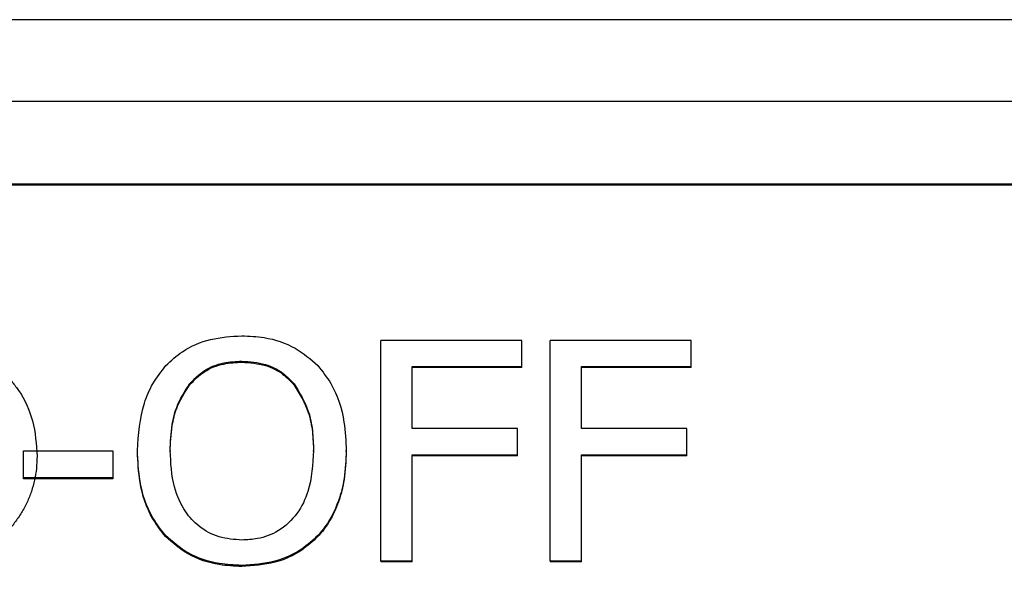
# Model space of a CAD drawing. Header units: inches. Extents: x 0.6 to 16.3, y 0.2 to 11.5.
# Tile 21 of 37: x 4.908 to 5.13, y 7.769 to 7.894. Entities that reach past the tile are written whole.
import ezdxf

# ---------------------------------------------------------------- set-up
doc = ezdxf.new("R2010")
doc.units = ezdxf.units.IN
doc.header["$MEASUREMENT"] = 0

msp = doc.modelspace()

# ---------------------------------------------------------------- linework, layer by layer
at = {"color": 7, "linetype": 'Continuous', "lineweight": 25}
for p, q in [((3.72634, 7.89409), (5.35301, 7.89409)), ((3.72634, 7.87565), (5.35301, 7.87565)), ((3.74634, 7.85698), (5.33301, 7.85698)), ((3.74634, 7.85674), (5.33301, 7.85674)), ((4.98935, 7.77183), (4.98935, 7.82162)), ((5.02125, 7.82162), (4.98935, 7.82162)), ((5.02125, 7.81573), (5.02125, 7.82162)), ((5.05949, 7.82162), (5.0276, 7.82162)), ((5.0276, 7.77183), (5.0276, 7.82162)), ((5.05949, 7.81573), (5.05949, 7.82162)), ((4.95801, 7.81694), (4.95801, 7.8167)), ((4.99644, 7.81573), (5.02125, 7.81573)), ((4.99644, 7.80169), (4.99644, 7.81573)), ((5.02125, 7.81549), (4.99644, 7.81549)), ((5.02125, 7.81549), (5.02125, 7.81573)), ((5.03469, 7.81573), (5.05949, 7.81573)), ((5.03469, 7.80169), (5.03469, 7.81573)), ((5.05949, 7.81549), (5.03469, 7.81549)), ((5.05949, 7.81549), (5.05949, 7.81573)), ((4.94617, 7.81178), (4.94617, 7.81154)), ((4.96981, 7.81178), (4.96981, 7.81154)), ((5.02021, 7.80169), (4.99644, 7.80169)), ((5.02021, 7.7958), (5.02021, 7.80169)), ((5.05846, 7.80169), (5.03469, 7.80169)), ((5.05846, 7.7958), (5.05846, 7.80169)), ((4.90866, 7.79665), (4.92884, 7.79665)), ((4.90866, 7.79059), (4.90866, 7.79665)), ((4.92884, 7.79665), (4.92884, 7.79059)), ((4.93442, 7.79649), (4.93442, 7.79673)), ((4.94181, 7.79673), (4.94181, 7.79649)), ((4.97418, 7.79649), (4.97418, 7.79673)), ((4.98157, 7.79649), (4.98157, 7.79673)), ((4.99644, 7.7958), (5.02021, 7.7958)), ((4.99644, 7.77183), (4.99644, 7.7958)), ((5.02021, 7.79556), (4.99644, 7.79556)), ((5.02021, 7.79556), (5.02021, 7.7958)), ((5.03469, 7.7958), (5.05846, 7.7958)), ((5.03469, 7.77183), (5.03469, 7.7958)), ((5.05846, 7.79556), (5.03469, 7.79556)), ((5.05846, 7.79556), (5.05846, 7.7958)), ((4.92884, 7.79059), (4.90866, 7.79059)), ((4.90866, 7.79036), (4.90866, 7.79059)), ((4.92884, 7.79036), (4.90866, 7.79036)), ((4.92884, 7.79059), (4.92884, 7.79036)), ((4.94077, 7.77732), (4.94077, 7.77756)), ((4.97517, 7.77732), (4.97517, 7.77756)), ((4.98935, 7.77183), (4.99644, 7.77183)), ((4.98935, 7.77183), (4.98935, 7.77159)), ((4.99644, 7.77159), (4.98935, 7.77159)), ((4.99644, 7.77159), (4.99644, 7.77183)), ((5.0276, 7.77183), (5.03469, 7.77183)), ((5.0276, 7.77183), (5.0276, 7.77159)), ((5.03469, 7.77159), (5.0276, 7.77159)), ((5.03469, 7.77159), (5.03469, 7.77183)), ((4.95797, 7.77054), (4.95797, 7.77078))]:
    msp.add_line(p, q, dxfattribs=at)
for points, knots in [([(4.94081, 7.81593), (4.94202, 7.81704), (4.94488, 7.81968), (4.95089, 7.82222), (4.9556, 7.82252), (4.95797, 7.82267)], [0, 0, 0, 0, 0.264089, 0.628576, 1, 1, 1, 1]), ([(4.95797, 7.82267), (4.95967, 7.82259), (4.96385, 7.8224), (4.97008, 7.82034), (4.97355, 7.81734), (4.97517, 7.81593)], [0, 0, 0, 0, 0.265818, 0.65509, 1, 1, 1, 1]), ([(4.90044, 7.81729), (4.90116, 7.81679), (4.90257, 7.81578), (4.90447, 7.81407), (4.90617, 7.81223), (4.90866, 7.80891), (4.91124, 7.80332), (4.91156, 7.79815), (4.91173, 7.79545)], [0, 0, 0, 0, 0.099762, 0.197019, 0.292651, 0.387587, 0.679397, 1, 1, 1, 1]), ([(4.94617, 7.81178), (4.94723, 7.81287), (4.94935, 7.81506), (4.95368, 7.81672), (4.95663, 7.81687), (4.95801, 7.81694)], [0, 0, 0, 0, 0.346115, 0.694283, 1, 1, 1, 1]), ([(4.94617, 7.81154), (4.94723, 7.81263), (4.94935, 7.81482), (4.95368, 7.81648), (4.95663, 7.81663), (4.95801, 7.8167)], [0, 0, 0, 0, 0.346115, 0.694283, 1, 1, 1, 1]), ([(4.95801, 7.81694), (4.95981, 7.81681), (4.96311, 7.81656), (4.96722, 7.81453), (4.96901, 7.81263), (4.96981, 7.81178)], [0, 0, 0, 0, 0.397274, 0.731601, 1, 1, 1, 1]), ([(4.95801, 7.8167), (4.95981, 7.81657), (4.96311, 7.81632), (4.96722, 7.81429), (4.96901, 7.81239), (4.96981, 7.81154)], [0, 0, 0, 0, 0.397274, 0.731601, 1, 1, 1, 1]), ([(4.93442, 7.79673), (4.93466, 7.80036), (4.935, 7.80559), (4.93776, 7.812), (4.93978, 7.8146), (4.94081, 7.81593)], [0, 0, 0, 0, 0.529171, 0.760302, 1, 1, 1, 1]), ([(4.97517, 7.81593), (4.9762, 7.81461), (4.97916, 7.81081), (4.98125, 7.80406), (4.98148, 7.79888), (4.98157, 7.79673)], [0, 0, 0, 0, 0.239033, 0.684846, 1, 1, 1, 1]), ([(4.94181, 7.79673), (4.94189, 7.79868), (4.94203, 7.80198), (4.94325, 7.80718), (4.94508, 7.81007), (4.94617, 7.81178)], [0, 0, 0, 0, 0.36983, 0.625383, 1, 1, 1, 1]), ([(4.94181, 7.79649), (4.94189, 7.79844), (4.94203, 7.80174), (4.94325, 7.80695), (4.94508, 7.80983), (4.94617, 7.81154)], [0, 0, 0, 0, 0.36983, 0.625383, 1, 1, 1, 1]), ([(4.96981, 7.81178), (4.97104, 7.80977), (4.97305, 7.80646), (4.97403, 7.80121), (4.97413, 7.79823), (4.97418, 7.79673)], [0, 0, 0, 0, 0.434799, 0.714382, 1, 1, 1, 1]), ([(4.96981, 7.81154), (4.97104, 7.80953), (4.97305, 7.80622), (4.97403, 7.80097), (4.97413, 7.79799), (4.97418, 7.79649)], [0, 0, 0, 0, 0.434799, 0.714382, 1, 1, 1, 1]), ([(4.94077, 7.77756), (4.93976, 7.77884), (4.93688, 7.78248), (4.93477, 7.78921), (4.93452, 7.79443), (4.93442, 7.79673)], [0, 0, 0, 0, 0.233288, 0.66155, 1, 1, 1, 1]), ([(4.94077, 7.77732), (4.93976, 7.77861), (4.93688, 7.78225), (4.93477, 7.78897), (4.93452, 7.79419), (4.93442, 7.79649)], [0, 0, 0, 0, 0.233288, 0.66155, 1, 1, 1, 1]), ([(4.95801, 7.77651), (4.95627, 7.77664), (4.95277, 7.77689), (4.9483, 7.77934), (4.94472, 7.78325), (4.94218, 7.78915), (4.94194, 7.79396), (4.94181, 7.79673)], [0, 0, 0, 0, 0.170944, 0.343111, 0.49388, 0.708299, 1, 1, 1, 1]), ([(4.97418, 7.79673), (4.97401, 7.7936), (4.97374, 7.78864), (4.97072, 7.78234), (4.96668, 7.77849), (4.96207, 7.77671), (4.95919, 7.77657), (4.95801, 7.77651)], [0, 0, 0, 0, 0.3278345, 0.5212883, 0.7162905, 0.8837531, 1, 1, 1, 1]), ([(4.98157, 7.79673), (4.98148, 7.79461), (4.98133, 7.79078), (4.97976, 7.78461), (4.97757, 7.78024), (4.97551, 7.77794), (4.97517, 7.77756)], [0, 0, 0, 0, 0.309505, 0.560936, 0.927066, 1, 1, 1, 1]), ([(4.98157, 7.79649), (4.98148, 7.79437), (4.98133, 7.79054), (4.97976, 7.78437), (4.97757, 7.78), (4.97551, 7.7777), (4.97517, 7.77732)], [0, 0, 0, 0, 0.309505, 0.560936, 0.927066, 1, 1, 1, 1]), ([(4.91173, 7.79545), (4.91171, 7.79453), (4.91165, 7.79272), (4.91122, 7.79006), (4.91052, 7.7875), (4.90953, 7.78503), (4.90826, 7.78267), (4.9067, 7.7804), (4.90444, 7.77775), (4.90139, 7.77489), (4.89739, 7.7722), (4.89303, 7.77014), (4.8899, 7.76938), (4.88833, 7.769)], [0, 0, 0, 0, 0.074176, 0.146406, 0.217442, 0.288071, 0.359094, 0.431301, 0.505441, 0.633509, 0.756431, 0.87746, 1, 1, 1, 1]), ([(4.95797, 7.77078), (4.95628, 7.77086), (4.95209, 7.77105), (4.94582, 7.77308), (4.94238, 7.77613), (4.94077, 7.77756)], [0, 0, 0, 0, 0.265205, 0.65497, 1, 1, 1, 1]), ([(4.95797, 7.77054), (4.95628, 7.77062), (4.95209, 7.77081), (4.94582, 7.77285), (4.94238, 7.77589), (4.94077, 7.77732)], [0, 0, 0, 0, 0.265205, 0.65497, 1, 1, 1, 1]), ([(4.97517, 7.77756), (4.974, 7.77647), (4.97125, 7.77391), (4.96527, 7.77128), (4.9605, 7.77095), (4.95797, 7.77078)], [0, 0, 0, 0, 0.257077, 0.605802, 1, 1, 1, 1]), ([(4.97517, 7.77732), (4.974, 7.77623), (4.97125, 7.77367), (4.96527, 7.77104), (4.9605, 7.77072), (4.95797, 7.77054)], [0, 0, 0, 0, 0.257077, 0.605802, 1, 1, 1, 1])]:
    msp.add_open_spline(points, degree=3, knots=knots, dxfattribs=at)

doc.saveas('drawing.dxf')
